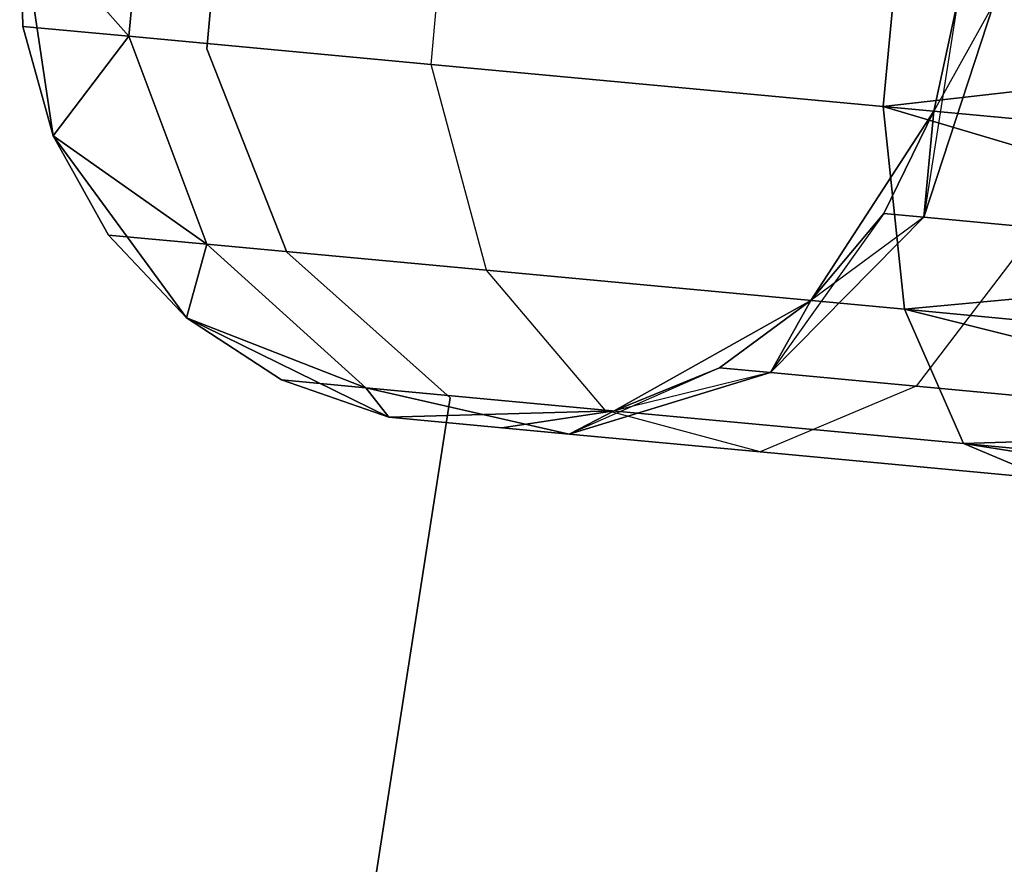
# Model space of a CAD drawing. Extents: x -91 to 91, y -91 to 262.
# Tile 255 of 256: x 59.2 to 61.29, y -7.52 to -5.73. Entities that reach past the tile are written whole.
import ezdxf

# ---------------------------------------------------------------- set-up
doc = ezdxf.new("R2010")
doc.units = 0
doc.header["$LTSCALE"] = 25.4
doc.layers.get('0').update_dxf_attribs({"linetype": 'CONTINUOUS'})

# ---------------------------------------------------------------- blocks, each defined once
blk = doc.blocks.new('ETE0_STL_1')
at = {"color": 0}
for p, q in [((59.4752, -5.2876, 320.8707), (59.4308, -5.7642, 320.8707)), ((59.4752, -5.2876, 320.8707), (59.4308, -5.7642, 320.8707)), ((59.4308, -5.7642, 169.1445), (59.4752, -5.2876, 169.1445)), ((59.4308, -5.7642, 169.1445), (59.4752, -5.2876, 169.1445)), ((59.6392, -5.3288, 164.5076), (59.5961, -5.7907, 164.5076)), ((59.5961, -5.7907, 162.5076), (59.6392, -5.3288, 162.5076)), ((59.5961, -5.7907, 162.5076), (59.6392, -5.3288, 162.5076)), ((59.6392, -5.3288, 164.5076), (59.5961, -5.7907, 164.5076)), ((60.072, -5.8239, 319.9068), (60.1164, -5.3474, 319.9068)), ((60.072, -5.8239, 319.9068), (60.1164, -5.3474, 319.9068)), ((60.072, -5.8239, 170.1084), (60.1164, -5.3474, 170.1084)), ((60.072, -5.8239, 170.1084), (60.1164, -5.3474, 170.1084)), ((61.0317, -5.9134, 319.2628), (61.0761, -5.4368, 319.2628)), ((61.0317, -5.9134, 319.2628), (61.0761, -5.4368, 319.2628)), ((61.0761, -5.4368, 170.7524), (61.0317, -5.9134, 170.7524)), ((61.0761, -5.4368, 170.7524), (61.0317, -5.9134, 170.7524)), ((59.1989, -5.5022, 327.5076), (59.2698, -5.9755, 327.5076)), ((59.2698, -5.9755, 163.5076), (59.1989, -5.5022, 163.5076)), ((59.1989, -5.5022, 327.5076), (59.2698, -5.9755, 327.5076)), ((59.1989, -5.5022, 327.5076), (59.2056, -5.7432, 322.0076)), ((59.1989, -5.5022, 322.0076), (59.2056, -5.7432, 322.0076)), ((59.1989, -5.5022, 327.5076), (59.2056, -5.7432, 322.0076)), ((59.1989, -5.5022, 322.0076), (59.2056, -5.7432, 322.0076)), ((59.1989, -5.5022, 322.0076), (59.4308, -5.7642, 320.8707)), ((59.1989, -5.5022, 322.0076), (59.4308, -5.7642, 320.8707)), ((59.4308, -5.7642, 169.1445), (59.1989, -5.5022, 168.0076)), ((59.1989, -5.5022, 168.0076), (59.2056, -5.7432, 168.0076)), ((59.4308, -5.7642, 169.1445), (59.1989, -5.5022, 168.0076)), ((59.2698, -5.9755, 163.5076), (59.1989, -5.5022, 163.5076)), ((59.2056, -5.7432, 168.0076), (59.1989, -5.5022, 163.5076)), ((59.1989, -5.5022, 168.0076), (59.2056, -5.7432, 168.0076)), ((59.2056, -5.7432, 168.0076), (59.1989, -5.5022, 163.5076)), ((61.1903, -5.6878, 322.0076), (61.1175, -6.1478, 321.5811)), ((61.1903, -5.6878, 322.0076), (61.1175, -6.1478, 321.5811)), ((61.1175, -6.1478, 321.5811), (61.266, -5.6949, 321.6249)), ((61.1175, -6.1478, 321.5811), (61.266, -5.6949, 321.6249)), ((61.266, -5.6949, 168.3903), (61.1175, -6.1478, 168.4341)), ((61.266, -5.6949, 168.3903), (61.1175, -6.1478, 168.4341)), ((61.1391, -5.9234, 327.5076), (61.1903, -5.6878, 327.5076)), ((61.1903, -5.6878, 163.5076), (61.1391, -5.9234, 163.5076)), ((61.1391, -5.9234, 322.0076), (61.1903, -5.6878, 322.0076)), ((61.1391, -5.9234, 327.5076), (61.1903, -5.6878, 327.5076)), ((61.1391, -5.9234, 322.0076), (61.1903, -5.6878, 322.0076)), ((61.1391, -5.9234, 168.0076), (61.1903, -5.6878, 168.0076)), ((61.1391, -5.9234, 168.0076), (61.1903, -5.6878, 168.0076)), ((61.1903, -5.6878, 163.5076), (61.1391, -5.9234, 163.5076)), ((61.266, -5.6949, 168.3903), (61.1391, -5.9234, 168.0076)), ((61.266, -5.6949, 168.3903), (61.1391, -5.9234, 168.0076)), ((59.2056, -5.7432, 322.0076), (59.2698, -5.9755, 327.5076)), ((59.2056, -5.7432, 322.0076), (59.2698, -5.9755, 322.0076)), ((59.2056, -5.7432, 322.0076), (59.2698, -5.9755, 327.5076)), ((59.2056, -5.7432, 322.0076), (59.2698, -5.9755, 322.0076)), ((59.2056, -5.7432, 322.0076), (59.4308, -5.7642, 320.8707)), ((59.2056, -5.7432, 322.0076), (59.4308, -5.7642, 320.8707)), ((59.4308, -5.7642, 169.1445), (59.2056, -5.7432, 168.0076)), ((59.2056, -5.7432, 168.0076), (59.2698, -5.9755, 168.0076)), ((59.4308, -5.7642, 169.1445), (59.2056, -5.7432, 168.0076)), ((59.2698, -5.9755, 163.5076), (59.2056, -5.7432, 168.0076)), ((59.2056, -5.7432, 168.0076), (59.2698, -5.9755, 168.0076)), ((59.2698, -5.9755, 163.5076), (59.2056, -5.7432, 168.0076)), ((59.2698, -5.9755, 322.0076), (59.4308, -5.7642, 320.8707)), ((59.2698, -5.9755, 322.0076), (59.4308, -5.7642, 320.8707)), ((59.4308, -5.7642, 169.1445), (59.2698, -5.9755, 168.0076)), ((59.4308, -5.7642, 169.1445), (59.2698, -5.9755, 168.0076)), ((59.4308, -5.7642, 320.8707), (59.5961, -6.2052, 320.9558)), ((59.4308, -5.7642, 320.8707), (59.5961, -6.2052, 320.9558)), ((59.4308, -5.7642, 320.8707), (60.072, -5.8239, 319.9068)), ((59.4308, -5.7642, 320.8707), (60.072, -5.8239, 319.9068)), ((59.5961, -6.2052, 169.0594), (59.4308, -5.7642, 169.1445)), ((60.072, -5.8239, 170.1084), (59.4308, -5.7642, 169.1445)), ((59.5961, -6.2052, 169.0594), (59.4308, -5.7642, 169.1445)), ((60.072, -5.8239, 170.1084), (59.4308, -5.7642, 169.1445)), ((61.0317, -5.9134, 319.2628), (62.1859, -5.7806, 319.0076)), ((61.0317, -5.9134, 319.2628), (62.1859, -5.7806, 319.0076)), ((62.1859, -5.7806, 171.0076), (61.0317, -5.9134, 170.7524)), ((62.1859, -5.7806, 171.0076), (61.0317, -5.9134, 170.7524)), ((59.5961, -5.7907, 164.5076), (59.5961, -5.7907, 162.5076)), ((59.5961, -5.7907, 164.5076), (59.5961, -5.7907, 162.5076)), ((59.5961, -5.7907, 164.5076), (59.7661, -6.2223, 164.5076)), ((59.7661, -6.2223, 162.5076), (59.5961, -5.7907, 162.5076)), ((59.7661, -6.2223, 162.5076), (59.5961, -5.7907, 162.5076)), ((59.5961, -5.7907, 164.5076), (59.7661, -6.2223, 164.5076)), ((60.1893, -6.2605, 320.0641), (60.072, -5.8239, 319.9068)), ((60.072, -5.8239, 319.9068), (61.0317, -5.9134, 319.2628)), ((60.072, -5.8239, 319.9068), (61.0317, -5.9134, 319.2628)), ((60.1893, -6.2605, 320.0641), (60.072, -5.8239, 319.9068)), ((60.1893, -6.2605, 169.9511), (60.072, -5.8239, 170.1084)), ((61.0317, -5.9134, 170.7524), (60.072, -5.8239, 170.1084)), ((60.1893, -6.2605, 169.9511), (60.072, -5.8239, 170.1084)), ((61.0317, -5.9134, 170.7524), (60.072, -5.8239, 170.1084)), ((61.0771, -6.3433, 319.4683), (61.0317, -5.9134, 319.2628)), ((61.0317, -5.9134, 319.2628), (62.1428, -6.2433, 319.1222)), ((61.0317, -5.9134, 319.2628), (62.1428, -6.2433, 319.1222)), ((61.0317, -5.9134, 319.2628), (62.1637, -6.0189, 319.0367)), ((61.0317, -5.9134, 319.2628), (62.1637, -6.0189, 319.0367)), ((61.0771, -6.3433, 319.4683), (61.0317, -5.9134, 319.2628)), ((62.1428, -6.2433, 170.8931), (61.0317, -5.9134, 170.7524)), ((61.0317, -5.9134, 170.7524), (61.0771, -6.3433, 170.5469)), ((62.1637, -6.0189, 170.9785), (61.0317, -5.9134, 170.7524)), ((62.1428, -6.2433, 170.8931), (61.0317, -5.9134, 170.7524)), ((62.1637, -6.0189, 170.9785), (61.0317, -5.9134, 170.7524)), ((61.0317, -5.9134, 170.7524), (61.0771, -6.3433, 170.5469)), ((60.8783, -6.3247, 327.5076), (61.1391, -5.9234, 327.5076)), ((61.1391, -5.9234, 163.5076), (60.8783, -6.3247, 163.5076)), ((60.8783, -6.3247, 327.5076), (61.1391, -5.9234, 327.5076)), ((61.1391, -5.9234, 163.5076), (60.8783, -6.3247, 163.5076)), ((61.0331, -6.1399, 322.0076), (61.1391, -5.9234, 327.5076)), ((61.0331, -6.1399, 322.0076), (61.1391, -5.9234, 327.5076)), ((61.0331, -6.1399, 322.0076), (61.1391, -5.9234, 322.0076)), ((61.0331, -6.1399, 322.0076), (61.1391, -5.9234, 322.0076)), ((61.0331, -6.1399, 168.0076), (61.1391, -5.9234, 168.0076)), ((61.1391, -5.9234, 163.5076), (61.0331, -6.1399, 168.0076)), ((61.0331, -6.1399, 168.0076), (61.1391, -5.9234, 168.0076)), ((61.1391, -5.9234, 163.5076), (61.0331, -6.1399, 168.0076)), ((61.1391, -5.9234, 322.0076), (61.1175, -6.1478, 321.5811)), ((61.1391, -5.9234, 322.0076), (61.1175, -6.1478, 321.5811)), ((61.1175, -6.1478, 168.4341), (61.1391, -5.9234, 168.0076)), ((61.1175, -6.1478, 168.4341), (61.1391, -5.9234, 168.0076)), ((61.1391, -5.9234, 322.0076), (61.1391, -5.9234, 327.5076)), ((61.1391, -5.9234, 322.0076), (61.1391, -5.9234, 327.5076)), ((61.1391, -5.9234, 168.0076), (61.1391, -5.9234, 163.5076)), ((61.1391, -5.9234, 168.0076), (61.1391, -5.9234, 163.5076)), ((59.2698, -5.9755, 327.5076), (59.5526, -6.3617, 327.5076)), ((59.5526, -6.3617, 163.5076), (59.2698, -5.9755, 163.5076)), ((59.2698, -5.9755, 322.0076), (59.2698, -5.9755, 327.5076)), ((59.2698, -5.9755, 322.0076), (59.2698, -5.9755, 327.5076)), ((59.2698, -5.9755, 322.0076), (59.3877, -6.1858, 322.0076)), ((59.3877, -6.1858, 322.0076), (59.2698, -5.9755, 327.5076)), ((59.3877, -6.1858, 322.0076), (59.2698, -5.9755, 327.5076)), ((59.2698, -5.9755, 327.5076), (59.5526, -6.3617, 327.5076)), ((59.2698, -5.9755, 322.0076), (59.3877, -6.1858, 322.0076)), ((59.2698, -5.9755, 322.0076), (59.5961, -6.2052, 320.9558)), ((59.2698, -5.9755, 322.0076), (59.5961, -6.2052, 320.9558)), ((59.5961, -6.2052, 169.0594), (59.2698, -5.9755, 168.0076)), ((59.2698, -5.9755, 168.0076), (59.3877, -6.1858, 168.0076)), ((59.5961, -6.2052, 169.0594), (59.2698, -5.9755, 168.0076)), ((59.3877, -6.1858, 168.0076), (59.2698, -5.9755, 163.5076)), ((59.5526, -6.3617, 163.5076), (59.2698, -5.9755, 163.5076)), ((59.3877, -6.1858, 168.0076), (59.2698, -5.9755, 163.5076)), ((59.2698, -5.9755, 168.0076), (59.3877, -6.1858, 168.0076)), ((59.2698, -5.9755, 168.0076), (59.2698, -5.9755, 163.5076)), ((59.2698, -5.9755, 168.0076), (59.2698, -5.9755, 163.5076)), ((61.0331, -6.1399, 322.0076), (60.7923, -6.4773, 321.4596)), ((61.0331, -6.1399, 322.0076), (60.7923, -6.4773, 321.4596)), ((60.8783, -6.3247, 322.0076), (61.0331, -6.1399, 322.0076)), ((61.0331, -6.1399, 322.0076), (60.8783, -6.3247, 327.5076)), ((61.0331, -6.1399, 322.0076), (60.8783, -6.3247, 327.5076)), ((60.8783, -6.3247, 322.0076), (61.0331, -6.1399, 322.0076)), ((60.8783, -6.3247, 168.0076), (61.0331, -6.1399, 168.0076)), ((61.0331, -6.1399, 168.0076), (60.8783, -6.3247, 163.5076)), ((61.0331, -6.1399, 168.0076), (60.8783, -6.3247, 163.5076)), ((60.8783, -6.3247, 168.0076), (61.0331, -6.1399, 168.0076)), ((61.0331, -6.1399, 322.0076), (61.1175, -6.1478, 321.5811)), ((61.0331, -6.1399, 322.0076), (61.1175, -6.1478, 321.5811)), ((61.1175, -6.1478, 168.4341), (61.0331, -6.1399, 168.0076)), ((61.1175, -6.1478, 168.4341), (61.0331, -6.1399, 168.0076)), ((60.7923, -6.4773, 321.4596), (61.1175, -6.1478, 321.5811)), ((60.7923, -6.4773, 321.4596), (61.1175, -6.1478, 321.5811)), ((61.1175, -6.1478, 168.4341), (60.7923, -6.4773, 168.5556)), ((61.1175, -6.1478, 168.4341), (60.7923, -6.4773, 168.5556)), ((61.1175, -6.1478, 168.4341), (60.8783, -6.3247, 168.0076)), ((61.1175, -6.1478, 168.4341), (60.8783, -6.3247, 168.0076)), ((61.1175, -6.1478, 321.5811), (61.3581, -6.1702, 321.2195)), ((61.1175, -6.1478, 321.5811), (61.3581, -6.1702, 321.2195)), ((61.3581, -6.1702, 168.7957), (61.1175, -6.1478, 168.4341)), ((61.3581, -6.1702, 168.7957), (61.1175, -6.1478, 168.4341)), ((61.3581, -6.1702, 321.2195), (61.1014, -6.5061, 320.9951)), ((61.3581, -6.1702, 321.2195), (61.1014, -6.5061, 320.9951)), ((61.3581, -6.1702, 168.7957), (61.1014, -6.5061, 169.0201)), ((61.3581, -6.1702, 168.7957), (61.1014, -6.5061, 169.0201)), ((59.3877, -6.1858, 322.0076), (59.5526, -6.3617, 327.5076)), ((59.3877, -6.1858, 322.0076), (59.5526, -6.3617, 322.0076)), ((59.3877, -6.1858, 322.0076), (59.5526, -6.3617, 327.5076)), ((59.3877, -6.1858, 322.0076), (59.5526, -6.3617, 322.0076)), ((59.3877, -6.1858, 322.0076), (59.5961, -6.2052, 320.9558)), ((59.3877, -6.1858, 322.0076), (59.5961, -6.2052, 320.9558)), ((59.5961, -6.2052, 169.0594), (59.3877, -6.1858, 168.0076)), ((59.3877, -6.1858, 168.0076), (59.5526, -6.3617, 168.0076)), ((59.5961, -6.2052, 169.0594), (59.3877, -6.1858, 168.0076)), ((59.5526, -6.3617, 163.5076), (59.3877, -6.1858, 168.0076)), ((59.3877, -6.1858, 168.0076), (59.5526, -6.3617, 168.0076)), ((59.5526, -6.3617, 163.5076), (59.3877, -6.1858, 168.0076)), ((59.5526, -6.3617, 322.0076), (59.5961, -6.2052, 320.9558)), ((59.5526, -6.3617, 322.0076), (59.5961, -6.2052, 320.9558)), ((59.5961, -6.2052, 169.0594), (59.5526, -6.3617, 168.0076)), ((59.5961, -6.2052, 169.0594), (59.5526, -6.3617, 168.0076)), ((59.5961, -6.2052, 320.9558), (59.9332, -6.5097, 321.1065)), ((59.5961, -6.2052, 320.9558), (59.9332, -6.5097, 321.1065)), ((59.5961, -6.2052, 320.9558), (60.1893, -6.2605, 320.0641)), ((59.5961, -6.2052, 320.9558), (60.1893, -6.2605, 320.0641)), ((59.9332, -6.5097, 168.9087), (59.5961, -6.2052, 169.0594)), ((60.1893, -6.2605, 169.9511), (59.5961, -6.2052, 169.0594)), ((59.9332, -6.5097, 168.9087), (59.5961, -6.2052, 169.0594)), ((60.1893, -6.2605, 169.9511), (59.5961, -6.2052, 169.0594)), ((59.7661, -6.2223, 164.5076), (59.7661, -6.2223, 162.5076)), ((59.7661, -6.2223, 164.5076), (59.7661, -6.2223, 162.5076)), ((59.7661, -6.2223, 164.5076), (60.1126, -6.5308, 164.5076)), ((60.1126, -6.5308, 162.5076), (59.7661, -6.2223, 162.5076)), ((60.1126, -6.5308, 162.5076), (59.7661, -6.2223, 162.5076)), ((59.7661, -6.2223, 164.5076), (60.1126, -6.5308, 164.5076)), ((61.0771, -6.3433, 319.4683), (62.1428, -6.2433, 319.1222)), ((61.0771, -6.3433, 319.4683), (62.1428, -6.2433, 319.1222)), ((62.1428, -6.2433, 170.8931), (61.0771, -6.3433, 170.5469)), ((62.1428, -6.2433, 170.8931), (61.0771, -6.3433, 170.5469)), ((60.4414, -6.5571, 320.3427), (60.1893, -6.2605, 320.0641)), ((60.1893, -6.2605, 320.0641), (61.0771, -6.3433, 319.4683)), ((60.1893, -6.2605, 320.0641), (61.0771, -6.3433, 319.4683)), ((60.4414, -6.5571, 320.3427), (60.1893, -6.2605, 320.0641)), ((60.4414, -6.5571, 169.6726), (60.1893, -6.2605, 169.9511)), ((61.0771, -6.3433, 170.5469), (60.1893, -6.2605, 169.9511)), ((60.4414, -6.5571, 169.6726), (60.1893, -6.2605, 169.9511)), ((61.0771, -6.3433, 170.5469), (60.1893, -6.2605, 169.9511)), ((60.4609, -6.5589, 327.5076), (60.8783, -6.3247, 327.5076)), ((60.8783, -6.3247, 163.5076), (60.4609, -6.5589, 163.5076)), ((60.4609, -6.5589, 327.5076), (60.8783, -6.3247, 327.5076)), ((60.8783, -6.3247, 163.5076), (60.4609, -6.5589, 163.5076)), ((60.6838, -6.4671, 322.0076), (60.8783, -6.3247, 327.5076)), ((60.6838, -6.4671, 322.0076), (60.8783, -6.3247, 322.0076)), ((60.6838, -6.4671, 322.0076), (60.8783, -6.3247, 327.5076)), ((60.6838, -6.4671, 322.0076), (60.8783, -6.3247, 322.0076)), ((60.6838, -6.4671, 168.0076), (60.8783, -6.3247, 168.0076)), ((60.8783, -6.3247, 163.5076), (60.6838, -6.4671, 168.0076)), ((60.6838, -6.4671, 168.0076), (60.8783, -6.3247, 168.0076)), ((60.8783, -6.3247, 163.5076), (60.6838, -6.4671, 168.0076)), ((60.8783, -6.3247, 322.0076), (60.7923, -6.4773, 321.4596)), ((60.8783, -6.3247, 322.0076), (60.7923, -6.4773, 321.4596)), ((60.7923, -6.4773, 168.5556), (60.8783, -6.3247, 168.0076)), ((60.7923, -6.4773, 168.5556), (60.8783, -6.3247, 168.0076)), ((60.8783, -6.3247, 322.0076), (60.8783, -6.3247, 327.5076)), ((60.8783, -6.3247, 322.0076), (60.8783, -6.3247, 327.5076)), ((60.8783, -6.3247, 168.0076), (60.8783, -6.3247, 163.5076)), ((60.8783, -6.3247, 168.0076), (60.8783, -6.3247, 163.5076)), ((61.202, -6.628, 319.8322), (61.0771, -6.3433, 319.4683)), ((61.0771, -6.3433, 319.4683), (62.1096, -6.6, 319.4395)), ((61.0771, -6.3433, 319.4683), (62.1096, -6.6, 319.4395)), ((61.0771, -6.3433, 319.4683), (62.1244, -6.4409, 319.2591)), ((61.0771, -6.3433, 319.4683), (62.1244, -6.4409, 319.2591)), ((61.202, -6.628, 319.8322), (61.0771, -6.3433, 319.4683)), ((62.1096, -6.6, 170.5757), (61.0771, -6.3433, 170.5469)), ((61.0771, -6.3433, 170.5469), (61.202, -6.628, 170.183)), ((62.1244, -6.4409, 170.7561), (61.0771, -6.3433, 170.5469)), ((62.1096, -6.6, 170.5757), (61.0771, -6.3433, 170.5469)), ((62.1244, -6.4409, 170.7561), (61.0771, -6.3433, 170.5469)), ((61.0771, -6.3433, 170.5469), (61.202, -6.628, 170.183)), ((59.5526, -6.3617, 327.5076), (59.9824, -6.5722, 327.5076)), ((59.9824, -6.5722, 163.5076), (59.5526, -6.3617, 163.5076)), ((59.5526, -6.3617, 322.0076), (59.5526, -6.3617, 327.5076)), ((59.5526, -6.3617, 322.0076), (59.5526, -6.3617, 327.5076)), ((59.5526, -6.3617, 322.0076), (59.7547, -6.4931, 322.0076)), ((59.7547, -6.4931, 322.0076), (59.5526, -6.3617, 327.5076)), ((59.7547, -6.4931, 322.0076), (59.5526, -6.3617, 327.5076)), ((59.5526, -6.3617, 327.5076), (59.9824, -6.5722, 327.5076)), ((59.5526, -6.3617, 322.0076), (59.7547, -6.4931, 322.0076)), ((59.5526, -6.3617, 322.0076), (59.9332, -6.5097, 321.1065)), ((59.5526, -6.3617, 322.0076), (59.9332, -6.5097, 321.1065)), ((59.9332, -6.5097, 168.9087), (59.5526, -6.3617, 168.0076)), ((59.5526, -6.3617, 168.0076), (59.7547, -6.4931, 168.0076)), ((59.9332, -6.5097, 168.9087), (59.5526, -6.3617, 168.0076)), ((59.7547, -6.4931, 168.0076), (59.5526, -6.3617, 163.5076)), ((59.9824, -6.5722, 163.5076), (59.5526, -6.3617, 163.5076)), ((59.7547, -6.4931, 168.0076), (59.5526, -6.3617, 163.5076)), ((59.5526, -6.3617, 168.0076), (59.7547, -6.4931, 168.0076)), ((59.5526, -6.3617, 168.0076), (59.5526, -6.3617, 163.5076)), ((59.5526, -6.3617, 168.0076), (59.5526, -6.3617, 163.5076)), ((60.6838, -6.4671, 322.0076), (60.3649, -6.6079, 321.2884)), ((60.6838, -6.4671, 322.0076), (60.3649, -6.6079, 321.2884)), ((60.3649, -6.6079, 321.2884), (60.7923, -6.4773, 321.4596)), ((60.3649, -6.6079, 321.2884), (60.7923, -6.4773, 321.4596)), ((60.7923, -6.4773, 168.5556), (60.3649, -6.6079, 168.7269)), ((60.7923, -6.4773, 168.5556), (60.3649, -6.6079, 168.7269)), ((60.4609, -6.5589, 322.0076), (60.6838, -6.4671, 322.0076)), ((60.6838, -6.4671, 322.0076), (60.4609, -6.5589, 327.5076)), ((60.6838, -6.4671, 322.0076), (60.4609, -6.5589, 327.5076)), ((60.4609, -6.5589, 322.0076), (60.6838, -6.4671, 322.0076)), ((60.4609, -6.5589, 168.0076), (60.6838, -6.4671, 168.0076)), ((60.6838, -6.4671, 168.0076), (60.4609, -6.5589, 163.5076)), ((60.6838, -6.4671, 168.0076), (60.4609, -6.5589, 163.5076)), ((60.4609, -6.5589, 168.0076), (60.6838, -6.4671, 168.0076)), ((60.7923, -6.4773, 168.5556), (60.4609, -6.5589, 168.0076)), ((60.7923, -6.4773, 168.5556), (60.4609, -6.5589, 168.0076)), ((60.6838, -6.4671, 322.0076), (60.7923, -6.4773, 321.4596)), ((60.6838, -6.4671, 322.0076), (60.7923, -6.4773, 321.4596)), ((60.7923, -6.4773, 168.5556), (60.6838, -6.4671, 168.0076)), ((60.7923, -6.4773, 168.5556), (60.6838, -6.4671, 168.0076)), ((60.7923, -6.4773, 321.4596), (61.1014, -6.5061, 320.9951)), ((60.7923, -6.4773, 321.4596), (61.1014, -6.5061, 320.9951)), ((61.1014, -6.5061, 169.0201), (60.7923, -6.4773, 168.5556)), ((61.1014, -6.5061, 169.0201), (60.7923, -6.4773, 168.5556)), ((59.7547, -6.4931, 322.0076), (59.9824, -6.5722, 327.5076)), ((59.7547, -6.4931, 322.0076), (59.9824, -6.5722, 322.0076)), ((59.7547, -6.4931, 322.0076), (59.9824, -6.5722, 327.5076)), ((59.7547, -6.4931, 322.0076), (59.9824, -6.5722, 322.0076)), ((59.7547, -6.4931, 322.0076), (59.9332, -6.5097, 321.1065)), ((59.7547, -6.4931, 322.0076), (59.9332, -6.5097, 321.1065)), ((59.9332, -6.5097, 168.9087), (59.7547, -6.4931, 168.0076)), ((59.7547, -6.4931, 168.0076), (59.9824, -6.5722, 168.0076)), ((59.9332, -6.5097, 168.9087), (59.7547, -6.4931, 168.0076)), ((59.9824, -6.5722, 163.5076), (59.7547, -6.4931, 168.0076)), ((59.7547, -6.4931, 168.0076), (59.9824, -6.5722, 168.0076)), ((59.9824, -6.5722, 163.5076), (59.7547, -6.4931, 168.0076)), ((59.9824, -6.5722, 322.0076), (59.9332, -6.5097, 321.1065)), ((59.9332, -6.5097, 321.1065), (60.3649, -6.6079, 321.2884)), ((59.9824, -6.5722, 322.0076), (59.9332, -6.5097, 321.1065)), ((59.9332, -6.5097, 321.1065), (60.3649, -6.6079, 321.2884)), ((59.9332, -6.5097, 321.1065), (60.4414, -6.5571, 320.3427)), ((59.9332, -6.5097, 321.1065), (60.4414, -6.5571, 320.3427)), ((60.3649, -6.6079, 168.7269), (59.9332, -6.5097, 168.9087)), ((59.9332, -6.5097, 168.9087), (59.9824, -6.5722, 168.0076)), ((59.9332, -6.5097, 168.9087), (59.9824, -6.5722, 168.0076)), ((60.4414, -6.5571, 169.6726), (59.9332, -6.5097, 168.9087)), ((60.3649, -6.6079, 168.7269), (59.9332, -6.5097, 168.9087)), ((60.4414, -6.5571, 169.6726), (59.9332, -6.5097, 168.9087)), ((61.1014, -6.5061, 320.9951), (60.7706, -6.6457, 320.6786)), ((61.1014, -6.5061, 320.9951), (60.7706, -6.6457, 320.6786)), ((61.1014, -6.5061, 169.0201), (60.7706, -6.6457, 169.3366)), ((61.1014, -6.5061, 169.0201), (60.7706, -6.6457, 169.3366)), ((61.1014, -6.5061, 320.9951), (61.5639, -6.5492, 320.6847)), ((61.1014, -6.5061, 320.9951), (61.5639, -6.5492, 320.6847)), ((61.5639, -6.5492, 169.3306), (61.1014, -6.5061, 169.0201)), ((61.5639, -6.5492, 169.3306), (61.1014, -6.5061, 169.0201)), ((60.1126, -6.5308, 164.5076), (59.2493, -12.0704, 164.5076)), ((59.2493, -12.0704, 162.5076), (60.1126, -6.5308, 162.5076)), ((59.2493, -12.0704, 162.5076), (60.1126, -6.5308, 162.5076)), ((60.1126, -6.5308, 164.5076), (59.2493, -12.0704, 164.5076)), ((60.1126, -6.5308, 164.5076), (60.1126, -6.5308, 162.5076)), ((60.1126, -6.5308, 164.5076), (60.1126, -6.5308, 162.5076)), ((59.9824, -6.5722, 327.5076), (60.4609, -6.5589, 327.5076)), ((60.4609, -6.5589, 163.5076), (59.9824, -6.5722, 163.5076)), ((59.9824, -6.5722, 327.5076), (60.4609, -6.5589, 327.5076)), ((60.4609, -6.5589, 163.5076), (59.9824, -6.5722, 163.5076)), ((60.2225, -6.5946, 322.0076), (60.4609, -6.5589, 327.5076)), ((60.2225, -6.5946, 322.0076), (60.4609, -6.5589, 322.0076)), ((60.2225, -6.5946, 322.0076), (60.4609, -6.5589, 327.5076)), ((60.2225, -6.5946, 322.0076), (60.4609, -6.5589, 322.0076)), ((60.2225, -6.5946, 168.0076), (60.4609, -6.5589, 168.0076)), ((60.4609, -6.5589, 163.5076), (60.2225, -6.5946, 168.0076)), ((60.2225, -6.5946, 168.0076), (60.4609, -6.5589, 168.0076)), ((60.4609, -6.5589, 163.5076), (60.2225, -6.5946, 168.0076)), ((60.4609, -6.5589, 322.0076), (60.3649, -6.6079, 321.2884)), ((60.4609, -6.5589, 322.0076), (60.3649, -6.6079, 321.2884)), ((60.3649, -6.6079, 168.7269), (60.4609, -6.5589, 168.0076)), ((60.3649, -6.6079, 168.7269), (60.4609, -6.5589, 168.0076)), ((60.7706, -6.6457, 320.6786), (60.4414, -6.5571, 320.3427)), ((60.4414, -6.5571, 320.3427), (61.202, -6.628, 319.8322)), ((60.4414, -6.5571, 320.3427), (61.202, -6.628, 319.8322)), ((60.7706, -6.6457, 320.6786), (60.4414, -6.5571, 320.3427)), ((60.7706, -6.6457, 169.3366), (60.4414, -6.5571, 169.6726)), ((61.202, -6.628, 170.183), (60.4414, -6.5571, 169.6726)), ((60.7706, -6.6457, 169.3366), (60.4414, -6.5571, 169.6726)), ((61.202, -6.628, 170.183), (60.4414, -6.5571, 169.6726)), ((60.4609, -6.5589, 322.0076), (60.4609, -6.5589, 327.5076)), ((60.4609, -6.5589, 322.0076), (60.4609, -6.5589, 327.5076)), ((60.4609, -6.5589, 168.0076), (60.4609, -6.5589, 163.5076)), ((60.4609, -6.5589, 168.0076), (60.4609, -6.5589, 163.5076)), ((59.9824, -6.5722, 322.0076), (59.9824, -6.5722, 327.5076)), ((59.9824, -6.5722, 322.0076), (59.9824, -6.5722, 327.5076)), ((59.9824, -6.5722, 322.0076), (60.3649, -6.6079, 321.2884)), ((60.2225, -6.5946, 322.0076), (59.9824, -6.5722, 327.5076)), ((60.2225, -6.5946, 322.0076), (59.9824, -6.5722, 327.5076)), ((59.9824, -6.5722, 322.0076), (60.3649, -6.6079, 321.2884)), ((60.3649, -6.6079, 168.7269), (59.9824, -6.5722, 168.0076)), ((59.9824, -6.5722, 168.0076), (59.9824, -6.5722, 163.5076)), ((60.2225, -6.5946, 168.0076), (59.9824, -6.5722, 163.5076)), ((60.3649, -6.6079, 168.7269), (59.9824, -6.5722, 168.0076)), ((60.2225, -6.5946, 168.0076), (59.9824, -6.5722, 163.5076)), ((59.9824, -6.5722, 168.0076), (59.9824, -6.5722, 163.5076)), ((60.2225, -6.5946, 322.0076), (60.3649, -6.6079, 321.2884)), ((60.2225, -6.5946, 322.0076), (60.3649, -6.6079, 321.2884)), ((60.3649, -6.6079, 168.7269), (60.2225, -6.5946, 168.0076)), ((60.3649, -6.6079, 168.7269), (60.2225, -6.5946, 168.0076)), ((61.202, -6.628, 319.8322), (62.1096, -6.6, 319.4395)), ((61.202, -6.628, 319.8322), (62.1096, -6.6, 319.4395)), ((62.1096, -6.6, 170.5757), (61.202, -6.628, 170.183)), ((62.1096, -6.6, 170.5757), (61.202, -6.628, 170.183)), ((60.3649, -6.6079, 321.2884), (60.7706, -6.6457, 320.6786)), ((60.3649, -6.6079, 321.2884), (60.7706, -6.6457, 320.6786)), ((60.7706, -6.6457, 169.3366), (60.3649, -6.6079, 168.7269)), ((60.7706, -6.6457, 169.3366), (60.3649, -6.6079, 168.7269)), ((61.3777, -6.7023, 320.2712), (61.202, -6.628, 319.8322)), ((61.202, -6.628, 319.8322), (62.0938, -6.769, 319.8871)), ((61.202, -6.628, 319.8322), (62.0938, -6.769, 319.8871)), ((61.202, -6.628, 319.8322), (62.0992, -6.7116, 319.653)), ((61.202, -6.628, 319.8322), (62.0992, -6.7116, 319.653)), ((61.3777, -6.7023, 320.2712), (61.202, -6.628, 319.8322)), ((62.0938, -6.769, 170.1281), (61.202, -6.628, 170.183)), ((61.202, -6.628, 170.183), (61.3777, -6.7023, 169.744)), ((62.0992, -6.7116, 170.3622), (61.202, -6.628, 170.183)), ((62.0938, -6.769, 170.1281), (61.202, -6.628, 170.183)), ((62.0992, -6.7116, 170.3622), (61.202, -6.628, 170.183)), ((61.202, -6.628, 170.183), (61.3777, -6.7023, 169.744)), ((60.7706, -6.6457, 320.6786), (61.3777, -6.7023, 320.2712)), ((60.7706, -6.6457, 320.6786), (61.3777, -6.7023, 320.2712)), ((61.3777, -6.7023, 169.744), (60.7706, -6.6457, 169.3366)), ((61.3777, -6.7023, 169.744), (60.7706, -6.6457, 169.3366))]:
    blk.add_line(p, q, dxfattribs=at)

msp = doc.modelspace()

# ---------------------------------------------------------------- block references
at = {"color": 253}
msp.add_blockref('ETE0_STL_1', (0, 0), dxfattribs=at)

doc.saveas('drawing.dxf')
